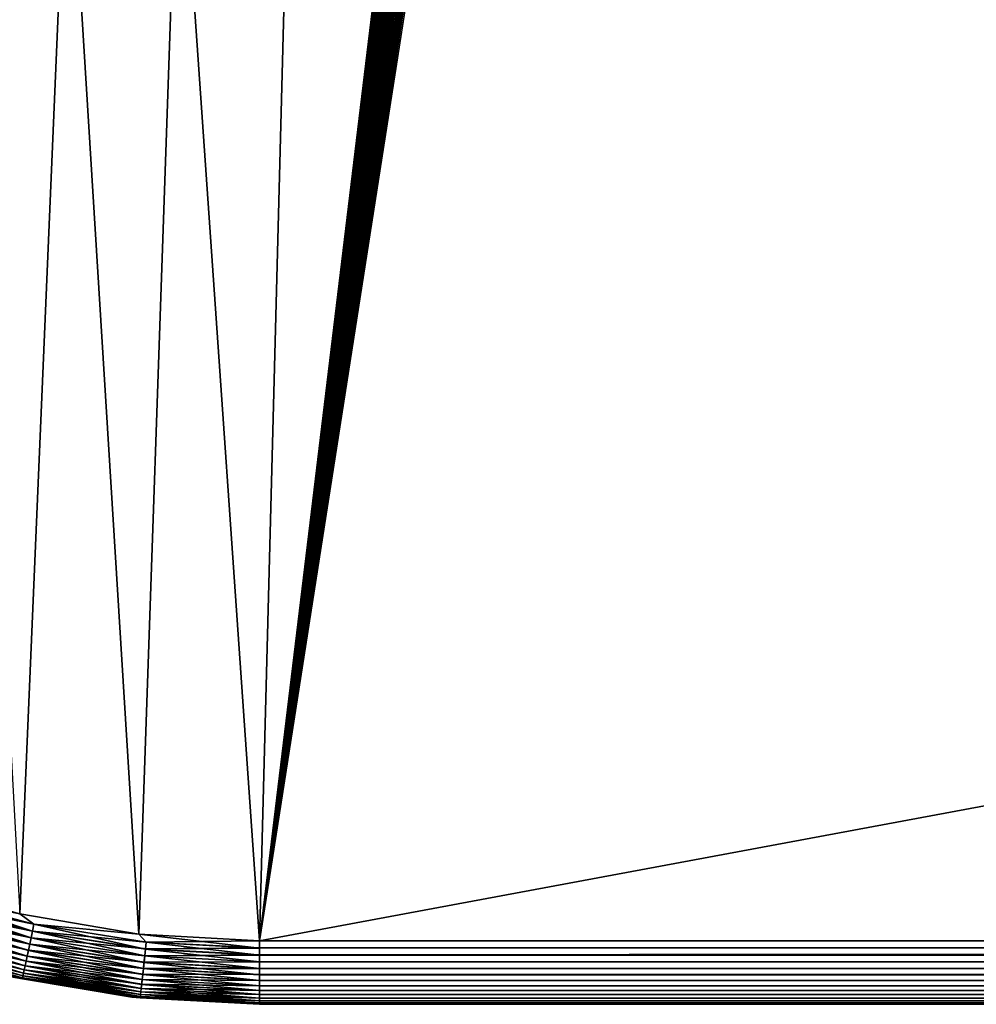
# Model space of a CAD drawing. Extents: x -551 to 551, y -297 to 194.
# Tile 3 of 163: x -523 to -492, y -297 to -266. Entities that reach past the tile are written whole.
import ezdxf

# ---------------------------------------------------------------- set-up
doc = ezdxf.new("R2010")
doc.units = 0
doc.header["$LTSCALE"] = 70.117983
for name, color, linetype in [('108', 7, 'CONTINUOUS'), ('111', 7, 'CONTINUOUS'), ('118', 7, 'CONTINUOUS'), ('120', 7, 'CONTINUOUS'), ('125', 7, 'CONTINUOUS'), ('126', 7, 'CONTINUOUS'), ('133', 7, 'CONTINUOUS'), ('134', 7, 'CONTINUOUS')]:
    doc.layers.add(name, color=color, linetype=linetype)

msp = doc.modelspace()

# ---------------------------------------------------------------- linework, layer by layer
at = {"layer": '108', "color": 7, "linetype": 'CONTINUOUS'}
for points in [[(-518.807, -294.786, 46.5), (-515, -295, 46.5), (-549, 192.5, 46.5), (-518.807, -294.786, 46.5)], [(-549, 192.5, 46.5), (-515, -295, 46.5), (-503, -196, 46.5), (-549, 192.5, 46.5)], [(-522.566, -294.148, 46.5), (-518.807, -294.786, 46.5), (-549, 192.5, 46.5), (-522.566, -294.148, 46.5)], [(-503, -196, 46.5), (-515, -295, 46.5), (-502.995, -196.168, 46.5), (-503, -196, 46.5)], [(-502.995, -196.168, 46.5), (-515, -295, 46.5), (-502.981, -196.336, 46.5), (-502.995, -196.168, 46.5)], [(-502.981, -196.336, 46.5), (-515, -295, 46.5), (-502.958, -196.502, 46.5), (-502.981, -196.336, 46.5)], [(-502.958, -196.502, 46.5), (-515, -295, 46.5), (-502.925, -196.668, 46.5), (-502.958, -196.502, 46.5)], [(-502.925, -196.668, 46.5), (-515, -295, 46.5), (-502.883, -196.83, 46.5), (-502.925, -196.668, 46.5)], [(-502.883, -196.83, 46.5), (-515, -295, 46.5), (-502.832, -196.991, 46.5), (-502.883, -196.83, 46.5)], [(-502.832, -196.991, 46.5), (-515, -295, 46.5), (-502.772, -197.148, 46.5), (-502.832, -196.991, 46.5)], [(-502.772, -197.148, 46.5), (-515, -295, 46.5), (-502.703, -197.302, 46.5), (-502.772, -197.148, 46.5)], [(-502.703, -197.302, 46.5), (-515, -295, 46.5), (-502.626, -197.451, 46.5), (-502.703, -197.302, 46.5)], [(-502.626, -197.451, 46.5), (-515, -295, 46.5), (-502.54, -197.596, 46.5), (-502.626, -197.451, 46.5)], [(-502.54, -197.596, 46.5), (-515, -295, 46.5), (-502.447, -197.736, 46.5), (-502.54, -197.596, 46.5)], [(-502.447, -197.736, 46.5), (-515, -295, 46.5), (-502.345, -197.87, 46.5), (-502.447, -197.736, 46.5)], [(-502.345, -197.87, 46.5), (-515, -295, 46.5), (-502.237, -197.999, 46.5), (-502.345, -197.87, 46.5)], [(-502.237, -197.999, 46.5), (-515, -295, 46.5), (-502.121, -198.121, 46.5), (-502.237, -197.999, 46.5)], [(-502.121, -198.121, 46.5), (-515, -295, 46.5), (-501.999, -198.237, 46.5), (-502.121, -198.121, 46.5)], [(-501.999, -198.237, 46.5), (-515, -295, 46.5), (-501.87, -198.345, 46.5), (-501.999, -198.237, 46.5)], [(-501.87, -198.345, 46.5), (-515, -295, 46.5), (-501.736, -198.447, 46.5), (-501.87, -198.345, 46.5)], [(-501.736, -198.447, 46.5), (-515, -295, 46.5), (-501.596, -198.54, 46.5), (-501.736, -198.447, 46.5)], [(-501.596, -198.54, 46.5), (-515, -295, 46.5), (-501.451, -198.626, 46.5), (-501.596, -198.54, 46.5)], [(-501.451, -198.626, 46.5), (-515, -295, 46.5), (-501.302, -198.703, 46.5), (-501.451, -198.626, 46.5)], [(-501.302, -198.703, 46.5), (-515, -295, 46.5), (-501.148, -198.772, 46.5), (-501.302, -198.703, 46.5)], [(-501.148, -198.772, 46.5), (-515, -295, 46.5), (-500.991, -198.832, 46.5), (-501.148, -198.772, 46.5)], [(-500.991, -198.832, 46.5), (-515, -295, 46.5), (-500.83, -198.883, 46.5), (-500.991, -198.832, 46.5)], [(-500.83, -198.883, 46.5), (-515, -295, 46.5), (-500.668, -198.925, 46.5), (-500.83, -198.883, 46.5)], [(-500.668, -198.925, 46.5), (-515, -295, 46.5), (-500.502, -198.958, 46.5), (-500.668, -198.925, 46.5)], [(-515, -295, 46.5), (0, -295, 46.5), (-500.502, -198.958, 46.5), (-515, -295, 46.5)], [(-500.502, -198.958, 46.5), (0, -295, 46.5), (-500.336, -198.981, 46.5), (-500.502, -198.958, 46.5)], [(-500.336, -198.981, 46.5), (0, -295, 46.5), (-500.168, -198.995, 46.5), (-500.336, -198.981, 46.5)], [(-500.168, -198.995, 46.5), (0, -295, 46.5), (-500, -199, 46.5), (-500.168, -198.995, 46.5)], [(-500, -199, 46.5), (0, -295, 46.5), (0, -199, 46.5), (-500, -199, 46.5)]]:
    msp.add_3dface(points, dxfattribs=at)
at = {"layer": '111', "color": 7, "linetype": 'CONTINUOUS'}
for points in [[(0, -297, 44.5), (-515, -297, 44.5), (0, -297, 28.5), (0, -297, 44.5)], [(0, -297, 28.5), (-515, -297, 44.5), (-515, -297, 28.5), (0, -297, 28.5)]]:
    msp.add_3dface(points, dxfattribs=at)
at = {"layer": '118', "color": 7, "linetype": 'CONTINUOUS'}
for points in [[(-548.786, -264.807, 26.5), (-503, 163.5, 26.5), (-548.148, -268.566, 26.5), (-548.786, -264.807, 26.5)], [(-548.148, -268.566, 26.5), (-503, 163.5, 26.5), (-547.092, -272.229, 26.5), (-548.148, -268.566, 26.5)], [(-547.092, -272.229, 26.5), (-503, 163.5, 26.5), (-545.633, -275.752, 26.5), (-547.092, -272.229, 26.5)], [(-545.633, -275.752, 26.5), (-503, 163.5, 26.5), (-543.789, -279.089, 26.5), (-545.633, -275.752, 26.5)], [(-543.789, -279.089, 26.5), (-503, 163.5, 26.5), (-541.582, -282.199, 26.5), (-543.789, -279.089, 26.5)], [(-541.582, -282.199, 26.5), (-503, 163.5, 26.5), (-539.042, -285.042, 26.5), (-541.582, -282.199, 26.5)], [(-539.042, -285.042, 26.5), (-503, 163.5, 26.5), (-536.199, -287.582, 26.5), (-539.042, -285.042, 26.5)], [(-536.199, -287.582, 26.5), (-503, 163.5, 26.5), (-533.089, -289.789, 26.5), (-536.199, -287.582, 26.5)], [(-533.089, -289.789, 26.5), (-503, 163.5, 26.5), (-529.752, -291.633, 26.5), (-533.089, -289.789, 26.5)], [(-529.752, -291.633, 26.5), (-503, 163.5, 26.5), (-526.229, -293.092, 26.5), (-529.752, -291.633, 26.5)], [(-526.229, -293.092, 26.5), (-503, 163.5, 26.5), (-522.566, -294.148, 26.5), (-526.229, -293.092, 26.5)], [(-522.566, -294.148, 26.5), (-503, 163.5, 26.5), (-518.807, -294.786, 26.5), (-522.566, -294.148, 26.5)], [(-518.807, -294.786, 26.5), (-503, 163.5, 26.5), (-515, -295, 26.5), (-518.807, -294.786, 26.5)], [(-503, 163.5, 26.5), (-503, -196, 26.5), (-515, -295, 26.5), (-503, 163.5, 26.5)], [(-503, -196, 26.5), (-502.995, -196.168, 26.5), (-515, -295, 26.5), (-503, -196, 26.5)], [(-502.995, -196.168, 26.5), (-502.981, -196.336, 26.5), (-515, -295, 26.5), (-502.995, -196.168, 26.5)], [(-502.981, -196.336, 26.5), (-502.958, -196.502, 26.5), (-515, -295, 26.5), (-502.981, -196.336, 26.5)], [(-502.958, -196.502, 26.5), (-502.925, -196.668, 26.5), (-515, -295, 26.5), (-502.958, -196.502, 26.5)], [(-502.925, -196.668, 26.5), (-502.883, -196.83, 26.5), (-515, -295, 26.5), (-502.925, -196.668, 26.5)], [(-502.883, -196.83, 26.5), (-502.832, -196.991, 26.5), (-515, -295, 26.5), (-502.883, -196.83, 26.5)], [(-502.832, -196.991, 26.5), (-502.772, -197.148, 26.5), (-515, -295, 26.5), (-502.832, -196.991, 26.5)], [(-502.772, -197.148, 26.5), (-502.703, -197.302, 26.5), (-515, -295, 26.5), (-502.772, -197.148, 26.5)], [(-502.703, -197.302, 26.5), (-502.626, -197.451, 26.5), (-515, -295, 26.5), (-502.703, -197.302, 26.5)], [(-502.626, -197.451, 26.5), (-502.54, -197.596, 26.5), (-515, -295, 26.5), (-502.626, -197.451, 26.5)], [(-502.54, -197.596, 26.5), (-502.447, -197.736, 26.5), (-515, -295, 26.5), (-502.54, -197.596, 26.5)], [(-502.447, -197.736, 26.5), (-502.345, -197.87, 26.5), (-515, -295, 26.5), (-502.447, -197.736, 26.5)], [(-502.345, -197.87, 26.5), (-502.237, -197.999, 26.5), (-515, -295, 26.5), (-502.345, -197.87, 26.5)], [(-502.237, -197.999, 26.5), (-502.121, -198.121, 26.5), (-515, -295, 26.5), (-502.237, -197.999, 26.5)], [(-502.121, -198.121, 26.5), (-501.999, -198.237, 26.5), (-515, -295, 26.5), (-502.121, -198.121, 26.5)], [(-501.999, -198.237, 26.5), (-501.87, -198.345, 26.5), (-515, -295, 26.5), (-501.999, -198.237, 26.5)], [(-501.87, -198.345, 26.5), (-501.736, -198.447, 26.5), (-515, -295, 26.5), (-501.87, -198.345, 26.5)], [(-501.736, -198.447, 26.5), (-501.596, -198.54, 26.5), (-515, -295, 26.5), (-501.736, -198.447, 26.5)], [(-501.596, -198.54, 26.5), (-501.451, -198.626, 26.5), (-515, -295, 26.5), (-501.596, -198.54, 26.5)], [(-501.451, -198.626, 26.5), (-501.302, -198.703, 26.5), (-515, -295, 26.5), (-501.451, -198.626, 26.5)], [(-501.302, -198.703, 26.5), (-501.148, -198.772, 26.5), (-515, -295, 26.5), (-501.302, -198.703, 26.5)], [(-501.148, -198.772, 26.5), (-500.991, -198.832, 26.5), (-515, -295, 26.5), (-501.148, -198.772, 26.5)], [(-500.991, -198.832, 26.5), (-500.83, -198.883, 26.5), (-515, -295, 26.5), (-500.991, -198.832, 26.5)], [(-500.83, -198.883, 26.5), (-500.668, -198.925, 26.5), (-515, -295, 26.5), (-500.83, -198.883, 26.5)], [(-500.668, -198.925, 26.5), (-500.502, -198.958, 26.5), (-515, -295, 26.5), (-500.668, -198.925, 26.5)], [(-500.502, -198.958, 26.5), (-500.336, -198.981, 26.5), (-515, -295, 26.5), (-500.502, -198.958, 26.5)], [(-500.336, -198.981, 26.5), (-500.168, -198.995, 26.5), (-515, -295, 26.5), (-500.336, -198.981, 26.5)], [(-500.168, -198.995, 26.5), (-500, -199, 26.5), (-515, -295, 26.5), (-500.168, -198.995, 26.5)], [(-500, -199, 26.5), (0, -199, 26.5), (-515, -295, 26.5), (-500, -199, 26.5)], [(-515, -295, 26.5), (0, -199, 26.5), (0, -295, 26.5), (-515, -295, 26.5)]]:
    msp.add_3dface(points, dxfattribs=at)
at = {"layer": '120', "color": 7, "linetype": 'CONTINUOUS'}
for points in [[(-519.031, -296.774, 44.5), (-523.011, -296.097, 44.5), (-519.031, -296.774, 28.5), (-519.031, -296.774, 44.5)], [(-519.031, -296.774, 28.5), (-523.011, -296.097, 44.5), (-523.011, -296.097, 28.5), (-519.031, -296.774, 28.5)], [(-515, -297, 28.5), (-515, -297, 44.5), (-519.031, -296.774, 44.5), (-515, -297, 28.5)], [(-515, -297, 28.5), (-519.031, -296.774, 44.5), (-519.031, -296.774, 28.5), (-515, -297, 28.5)]]:
    msp.add_3dface(points, dxfattribs=at)
at = {"layer": '125', "color": 7, "linetype": 'CONTINUOUS'}
for points in [[(-515, -295, 26.5), (0, -295, 26.5), (-515, -295.221, 26.512), (-515, -295, 26.5)], [(515, -295.443, 26.55), (-515, -295.443, 26.55), (0, -295, 26.5), (515, -295.443, 26.55)], [(-515, -295.224, 26.513), (0, -295, 26.5), (-515, -295.443, 26.55), (-515, -295.224, 26.513)], [(-515, -295.221, 26.512), (0, -295, 26.5), (-515, -295.224, 26.513), (-515, -295.221, 26.512)], [(515, -295.443, 26.55), (515, -295.445, 26.55), (-515, -295.443, 26.55), (515, -295.443, 26.55)], [(-515, -295.443, 26.55), (515, -295.445, 26.55), (-515, -295.445, 26.55), (-515, -295.443, 26.55)], [(515, -295.445, 26.55), (515, -295.658, 26.611), (-515, -295.445, 26.55), (515, -295.445, 26.55)], [(-515, -295.445, 26.55), (515, -295.658, 26.611), (-515, -295.658, 26.611), (-515, -295.445, 26.55)], [(515, -295.658, 26.611), (515, -295.661, 26.612), (-515, -295.658, 26.611), (515, -295.658, 26.611)], [(-515, -295.658, 26.611), (515, -295.661, 26.612), (-515, -295.661, 26.612), (-515, -295.658, 26.611)], [(515, -295.661, 26.612), (515, -295.866, 26.697), (-515, -295.661, 26.612), (515, -295.661, 26.612)], [(-515, -295.661, 26.612), (515, -295.866, 26.697), (-515, -295.866, 26.697), (-515, -295.661, 26.612)], [(515, -295.866, 26.697), (515, -296.063, 26.806), (-515, -295.866, 26.697), (515, -295.866, 26.697)], [(-515, -295.866, 26.697), (515, -296.063, 26.806), (-515, -296.063, 26.806), (-515, -295.866, 26.697)], [(515, -296.063, 26.806), (515, -296.246, 26.935), (-515, -296.063, 26.806), (515, -296.063, 26.806)], [(-515, -296.063, 26.806), (515, -296.246, 26.935), (-515, -296.246, 26.935), (-515, -296.063, 26.806)], [(515, -296.246, 26.935), (515, -296.413, 27.085), (-515, -296.246, 26.935), (515, -296.246, 26.935)], [(-515, -296.246, 26.935), (515, -296.413, 27.085), (-515, -296.413, 27.085), (-515, -296.246, 26.935)], [(515, -296.413, 27.085), (515, -296.563, 27.252), (-515, -296.413, 27.085), (515, -296.413, 27.085)], [(-515, -296.413, 27.085), (515, -296.563, 27.252), (-515, -296.563, 27.252), (-515, -296.413, 27.085)], [(515, -296.563, 27.252), (515, -296.693, 27.435), (-515, -296.563, 27.252), (515, -296.563, 27.252)], [(-515, -296.563, 27.252), (515, -296.693, 27.435), (-515, -296.693, 27.435), (-515, -296.563, 27.252)], [(515, -296.693, 27.435), (515, -296.802, 27.632), (-515, -296.693, 27.435), (515, -296.693, 27.435)], [(-515, -296.693, 27.435), (515, -296.802, 27.632), (-515, -296.802, 27.632), (-515, -296.693, 27.435)], [(515, -296.802, 27.632), (515, -296.888, 27.839), (-515, -296.802, 27.632), (515, -296.802, 27.632)], [(-515, -296.802, 27.632), (515, -296.888, 27.839), (-515, -296.888, 27.839), (-515, -296.802, 27.632)], [(515, -296.888, 27.839), (515, -296.95, 28.055), (-515, -296.888, 27.839), (515, -296.888, 27.839)], [(-515, -296.888, 27.839), (515, -296.95, 28.055), (-515, -296.95, 28.055), (-515, -296.888, 27.839)], [(-515, -296.987, 28.276), (-515, -296.95, 28.055), (0, -297, 28.5), (-515, -296.987, 28.276)], [(-515, -296.95, 28.055), (515, -296.95, 28.055), (0, -297, 28.5), (-515, -296.95, 28.055)], [(0, -297, 28.5), (-515, -297, 28.5), (-515, -296.987, 28.276), (0, -297, 28.5)]]:
    msp.add_3dface(points, dxfattribs=at)
at = {"layer": '126', "color": 7, "linetype": 'CONTINUOUS'}
for points in [[(-526.229, -293.092, 26.5), (-522.566, -294.148, 26.5), (-525.575, -293.546, 26.512), (-526.229, -293.092, 26.5)], [(-522.115, -294.473, 26.512), (-525.643, -293.757, 26.55), (-525.575, -293.546, 26.512), (-522.115, -294.473, 26.512)], [(-522.566, -294.148, 26.5), (-522.115, -294.473, 26.512), (-525.575, -293.546, 26.512), (-522.566, -294.148, 26.5)], [(-522.161, -294.69, 26.55), (-525.71, -293.962, 26.611), (-525.643, -293.757, 26.55), (-522.161, -294.69, 26.55)], [(-522.161, -294.69, 26.55), (-525.643, -293.757, 26.55), (-522.115, -294.473, 26.512), (-522.161, -294.69, 26.55)], [(-522.249, -295.104, 26.697), (-525.835, -294.346, 26.806), (-525.774, -294.159, 26.697), (-522.249, -295.104, 26.697)], [(-522.206, -294.901, 26.611), (-525.774, -294.159, 26.697), (-525.71, -293.962, 26.611), (-522.206, -294.901, 26.611)], [(-522.249, -295.104, 26.697), (-525.774, -294.159, 26.697), (-522.206, -294.901, 26.611), (-522.249, -295.104, 26.697)], [(-522.206, -294.901, 26.611), (-525.71, -293.962, 26.611), (-522.161, -294.69, 26.55), (-522.206, -294.901, 26.611)], [(-522.566, -294.148, 26.5), (-518.807, -294.786, 26.5), (-522.115, -294.473, 26.512), (-522.566, -294.148, 26.5)], [(-522.328, -295.476, 26.935), (-525.943, -294.68, 27.085), (-525.892, -294.521, 26.935), (-522.328, -295.476, 26.935)], [(-522.29, -295.296, 26.806), (-525.892, -294.521, 26.935), (-525.835, -294.346, 26.806), (-522.29, -295.296, 26.806)], [(-522.328, -295.476, 26.935), (-525.892, -294.521, 26.935), (-522.29, -295.296, 26.806), (-522.328, -295.476, 26.935)], [(-522.29, -295.296, 26.806), (-525.835, -294.346, 26.806), (-522.249, -295.104, 26.697), (-522.29, -295.296, 26.806)], [(-518.577, -295.034, 26.512), (-522.161, -294.69, 26.55), (-522.115, -294.473, 26.512), (-518.577, -295.034, 26.512)], [(-518.807, -294.786, 26.5), (-518.577, -295.034, 26.512), (-522.115, -294.473, 26.512), (-518.807, -294.786, 26.5)], [(-522.394, -295.786, 27.252), (-526.03, -294.946, 27.435), (-525.99, -294.822, 27.252), (-522.394, -295.786, 27.252)], [(-522.363, -295.639, 27.085), (-525.99, -294.822, 27.252), (-525.943, -294.68, 27.085), (-522.363, -295.639, 27.085)], [(-522.394, -295.786, 27.252), (-525.99, -294.822, 27.252), (-522.363, -295.639, 27.085), (-522.394, -295.786, 27.252)], [(-522.363, -295.639, 27.085), (-525.943, -294.68, 27.085), (-522.328, -295.476, 26.935), (-522.363, -295.639, 27.085)], [(-518.6, -295.254, 26.55), (-522.206, -294.901, 26.611), (-522.161, -294.69, 26.55), (-518.6, -295.254, 26.55)], [(-518.6, -295.254, 26.55), (-522.161, -294.69, 26.55), (-518.577, -295.034, 26.512), (-518.6, -295.254, 26.55)], [(-518.807, -294.786, 26.5), (-515, -295, 26.5), (-518.577, -295.034, 26.512), (-518.807, -294.786, 26.5)], [(-522.461, -296.103, 27.839), (-526.109, -295.19, 28.055), (-526.09, -295.131, 27.839), (-522.461, -296.103, 27.839)], [(-522.444, -296.019, 27.632), (-526.09, -295.131, 27.839), (-526.063, -295.049, 27.632), (-522.444, -296.019, 27.632)], [(-522.461, -296.103, 27.839), (-526.09, -295.131, 27.839), (-522.444, -296.019, 27.632), (-522.461, -296.103, 27.839)], [(-522.421, -295.913, 27.435), (-526.063, -295.049, 27.632), (-526.03, -294.946, 27.435), (-522.421, -295.913, 27.435)], [(-522.444, -296.019, 27.632), (-526.063, -295.049, 27.632), (-522.421, -295.913, 27.435), (-522.444, -296.019, 27.632)], [(-522.421, -295.913, 27.435), (-526.03, -294.946, 27.435), (-522.394, -295.786, 27.252), (-522.421, -295.913, 27.435)], [(-518.644, -295.675, 26.697), (-522.29, -295.296, 26.806), (-522.249, -295.104, 26.697), (-518.644, -295.675, 26.697)], [(-518.623, -295.469, 26.611), (-522.249, -295.104, 26.697), (-522.206, -294.901, 26.611), (-518.623, -295.469, 26.611)], [(-518.644, -295.675, 26.697), (-522.249, -295.104, 26.697), (-518.623, -295.469, 26.611), (-518.644, -295.675, 26.697)], [(-518.623, -295.469, 26.611), (-522.206, -294.901, 26.611), (-518.6, -295.254, 26.55), (-518.623, -295.469, 26.611)], [(-515, -295.221, 26.512), (-518.6, -295.254, 26.55), (-518.577, -295.034, 26.512), (-515, -295.221, 26.512)], [(-515, -295, 26.5), (-515, -295.221, 26.512), (-518.577, -295.034, 26.512), (-515, -295, 26.5)], [(-522.474, -296.164, 28.055), (-526.121, -295.226, 28.276), (-526.109, -295.19, 28.055), (-522.474, -296.164, 28.055)], [(-522.482, -296.201, 28.276), (-523.011, -296.097, 28.5), (-526.121, -295.226, 28.276), (-522.482, -296.201, 28.276)], [(-522.482, -296.201, 28.276), (-526.121, -295.226, 28.276), (-522.474, -296.164, 28.055), (-522.482, -296.201, 28.276)], [(-522.474, -296.164, 28.055), (-526.109, -295.19, 28.055), (-522.461, -296.103, 27.839), (-522.474, -296.164, 28.055)], [(-518.684, -296.053, 26.935), (-522.363, -295.639, 27.085), (-522.328, -295.476, 26.935), (-518.684, -296.053, 26.935)], [(-518.665, -295.87, 26.806), (-522.328, -295.476, 26.935), (-522.29, -295.296, 26.806), (-518.665, -295.87, 26.806)], [(-518.684, -296.053, 26.935), (-522.328, -295.476, 26.935), (-518.665, -295.87, 26.806), (-518.684, -296.053, 26.935)], [(-518.665, -295.87, 26.806), (-522.29, -295.296, 26.806), (-518.644, -295.675, 26.697), (-518.665, -295.87, 26.806)], [(-515, -295.658, 26.611), (-518.644, -295.675, 26.697), (-518.623, -295.469, 26.611), (-515, -295.658, 26.611)], [(-515, -295.443, 26.55), (-518.623, -295.469, 26.611), (-518.6, -295.254, 26.55), (-515, -295.443, 26.55)], [(-515, -295.443, 26.55), (-515, -295.445, 26.55), (-518.623, -295.469, 26.611), (-515, -295.443, 26.55)], [(-515, -295.445, 26.55), (-515, -295.658, 26.611), (-518.623, -295.469, 26.611), (-515, -295.445, 26.55)], [(-515, -295.221, 26.512), (-515, -295.224, 26.513), (-518.6, -295.254, 26.55), (-515, -295.221, 26.512)], [(-515, -295.224, 26.513), (-515, -295.443, 26.55), (-518.6, -295.254, 26.55), (-515, -295.224, 26.513)], [(-518.717, -296.368, 27.252), (-522.421, -295.913, 27.435), (-522.394, -295.786, 27.252), (-518.717, -296.368, 27.252)], [(-518.702, -296.219, 27.085), (-522.394, -295.786, 27.252), (-522.363, -295.639, 27.085), (-518.702, -296.219, 27.085)], [(-518.717, -296.368, 27.252), (-522.394, -295.786, 27.252), (-518.702, -296.219, 27.085), (-518.717, -296.368, 27.252)], [(-518.702, -296.219, 27.085), (-522.363, -295.639, 27.085), (-518.684, -296.053, 26.935), (-518.702, -296.219, 27.085)], [(-515, -295.866, 26.697), (-518.665, -295.87, 26.806), (-518.644, -295.675, 26.697), (-515, -295.866, 26.697)], [(-515, -295.658, 26.611), (-515, -295.661, 26.612), (-518.644, -295.675, 26.697), (-515, -295.658, 26.611)], [(-515, -295.661, 26.612), (-515, -295.866, 26.697), (-518.644, -295.675, 26.697), (-515, -295.661, 26.612)], [(-519.031, -296.774, 28.5), (-523.011, -296.097, 28.5), (-522.482, -296.201, 28.276), (-519.031, -296.774, 28.5)], [(-518.751, -296.691, 27.839), (-522.474, -296.164, 28.055), (-522.461, -296.103, 27.839), (-518.751, -296.691, 27.839)], [(-518.742, -296.606, 27.632), (-522.461, -296.103, 27.839), (-522.444, -296.019, 27.632), (-518.742, -296.606, 27.632)], [(-518.751, -296.691, 27.839), (-522.461, -296.103, 27.839), (-518.742, -296.606, 27.632), (-518.751, -296.691, 27.839)], [(-518.731, -296.497, 27.435), (-522.444, -296.019, 27.632), (-522.421, -295.913, 27.435), (-518.731, -296.497, 27.435)], [(-518.742, -296.606, 27.632), (-522.444, -296.019, 27.632), (-518.731, -296.497, 27.435), (-518.742, -296.606, 27.632)], [(-518.731, -296.497, 27.435), (-522.421, -295.913, 27.435), (-518.717, -296.368, 27.252), (-518.731, -296.497, 27.435)], [(-515, -296.246, 26.935), (-518.702, -296.219, 27.085), (-518.684, -296.053, 26.935), (-515, -296.246, 26.935)], [(-515, -296.063, 26.806), (-518.684, -296.053, 26.935), (-518.665, -295.87, 26.806), (-515, -296.063, 26.806)], [(-515, -296.063, 26.806), (-515, -296.246, 26.935), (-518.684, -296.053, 26.935), (-515, -296.063, 26.806)], [(-515, -295.866, 26.697), (-515, -296.063, 26.806), (-518.665, -295.87, 26.806), (-515, -295.866, 26.697)], [(-518.758, -296.753, 28.055), (-522.482, -296.201, 28.276), (-522.474, -296.164, 28.055), (-518.758, -296.753, 28.055)], [(-518.762, -296.79, 28.276), (-519.031, -296.774, 28.5), (-522.482, -296.201, 28.276), (-518.762, -296.79, 28.276)], [(-518.762, -296.79, 28.276), (-522.482, -296.201, 28.276), (-518.758, -296.753, 28.055), (-518.762, -296.79, 28.276)], [(-518.758, -296.753, 28.055), (-522.474, -296.164, 28.055), (-518.751, -296.691, 27.839), (-518.758, -296.753, 28.055)], [(-515, -296.563, 27.252), (-518.731, -296.497, 27.435), (-518.717, -296.368, 27.252), (-515, -296.563, 27.252)], [(-515, -296.413, 27.085), (-518.717, -296.368, 27.252), (-518.702, -296.219, 27.085), (-515, -296.413, 27.085)], [(-515, -296.413, 27.085), (-515, -296.563, 27.252), (-518.717, -296.368, 27.252), (-515, -296.413, 27.085)], [(-515, -296.246, 26.935), (-515, -296.413, 27.085), (-518.702, -296.219, 27.085), (-515, -296.246, 26.935)], [(-515, -296.888, 27.839), (-518.758, -296.753, 28.055), (-518.751, -296.691, 27.839), (-515, -296.888, 27.839)], [(-515, -296.802, 27.632), (-518.751, -296.691, 27.839), (-518.742, -296.606, 27.632), (-515, -296.802, 27.632)], [(-515, -296.802, 27.632), (-515, -296.888, 27.839), (-518.751, -296.691, 27.839), (-515, -296.802, 27.632)], [(-515, -296.693, 27.435), (-518.742, -296.606, 27.632), (-518.731, -296.497, 27.435), (-515, -296.693, 27.435)], [(-515, -296.693, 27.435), (-515, -296.802, 27.632), (-518.742, -296.606, 27.632), (-515, -296.693, 27.435)], [(-515, -296.563, 27.252), (-515, -296.693, 27.435), (-518.731, -296.497, 27.435), (-515, -296.563, 27.252)], [(-515, -297, 28.5), (-519.031, -296.774, 28.5), (-515, -296.987, 28.276), (-515, -297, 28.5)], [(-515, -296.987, 28.276), (-519.031, -296.774, 28.5), (-518.762, -296.79, 28.276), (-515, -296.987, 28.276)], [(-515, -296.95, 28.055), (-518.762, -296.79, 28.276), (-518.758, -296.753, 28.055), (-515, -296.95, 28.055)], [(-515, -296.95, 28.055), (-515, -296.987, 28.276), (-518.762, -296.79, 28.276), (-515, -296.95, 28.055)], [(-515, -296.888, 27.839), (-515, -296.95, 28.055), (-518.758, -296.753, 28.055), (-515, -296.888, 27.839)]]:
    msp.add_3dface(points, dxfattribs=at)
at = {"layer": '133', "color": 7, "linetype": 'CONTINUOUS'}
for points in [[(-522.162, -294.693, 46.45), (-525.576, -293.549, 46.487), (-525.644, -293.759, 46.45), (-522.162, -294.693, 46.45)], [(-522.116, -294.476, 46.487), (-522.566, -294.148, 46.5), (-525.576, -293.549, 46.487), (-522.116, -294.476, 46.487)], [(-522.116, -294.476, 46.487), (-525.576, -293.549, 46.487), (-522.162, -294.693, 46.45), (-522.116, -294.476, 46.487)], [(-522.206, -294.904, 46.388), (-525.644, -293.759, 46.45), (-525.711, -293.965, 46.388), (-522.206, -294.904, 46.388)], [(-522.162, -294.693, 46.45), (-525.644, -293.759, 46.45), (-522.206, -294.904, 46.388), (-522.162, -294.693, 46.45)], [(-522.29, -295.299, 46.193), (-525.775, -294.162, 46.302), (-525.836, -294.349, 46.193), (-522.29, -295.299, 46.193)], [(-522.25, -295.106, 46.302), (-525.711, -293.965, 46.388), (-525.775, -294.162, 46.302), (-522.25, -295.106, 46.302)], [(-522.25, -295.106, 46.302), (-525.775, -294.162, 46.302), (-522.29, -295.299, 46.193), (-522.25, -295.106, 46.302)], [(-522.206, -294.904, 46.388), (-525.711, -293.965, 46.388), (-522.25, -295.106, 46.302), (-522.206, -294.904, 46.388)], [(-518.807, -294.786, 46.5), (-522.566, -294.148, 46.5), (-522.116, -294.476, 46.487), (-518.807, -294.786, 46.5)], [(-522.363, -295.641, 45.913), (-525.892, -294.523, 46.063), (-525.944, -294.682, 45.913), (-522.363, -295.641, 45.913)], [(-522.328, -295.478, 46.063), (-525.836, -294.349, 46.193), (-525.892, -294.523, 46.063), (-522.328, -295.478, 46.063)], [(-522.328, -295.478, 46.063), (-525.892, -294.523, 46.063), (-522.363, -295.641, 45.913), (-522.328, -295.478, 46.063)], [(-522.29, -295.299, 46.193), (-525.836, -294.349, 46.193), (-522.328, -295.478, 46.063), (-522.29, -295.299, 46.193)], [(-518.601, -295.257, 46.45), (-522.116, -294.476, 46.487), (-522.162, -294.693, 46.45), (-518.601, -295.257, 46.45)], [(-518.577, -295.036, 46.487), (-518.807, -294.786, 46.5), (-522.116, -294.476, 46.487), (-518.577, -295.036, 46.487)], [(-518.577, -295.036, 46.487), (-522.116, -294.476, 46.487), (-518.601, -295.257, 46.45), (-518.577, -295.036, 46.487)], [(-522.421, -295.914, 45.563), (-525.99, -294.824, 45.746), (-526.03, -294.947, 45.563), (-522.421, -295.914, 45.563)], [(-522.394, -295.787, 45.746), (-525.944, -294.682, 45.913), (-525.99, -294.824, 45.746), (-522.394, -295.787, 45.746)], [(-522.394, -295.787, 45.746), (-525.99, -294.824, 45.746), (-522.421, -295.914, 45.563), (-522.394, -295.787, 45.746)], [(-522.363, -295.641, 45.913), (-525.944, -294.682, 45.913), (-522.394, -295.787, 45.746), (-522.363, -295.641, 45.913)], [(-518.623, -295.471, 46.388), (-522.162, -294.693, 46.45), (-522.206, -294.904, 46.388), (-518.623, -295.471, 46.388)], [(-518.601, -295.257, 46.45), (-522.162, -294.693, 46.45), (-518.623, -295.471, 46.388), (-518.601, -295.257, 46.45)], [(-515, -295, 46.5), (-518.807, -294.786, 46.5), (-515, -295.224, 46.487), (-515, -295, 46.5)], [(-515, -295.224, 46.487), (-518.807, -294.786, 46.5), (-518.577, -295.036, 46.487), (-515, -295.224, 46.487)], [(-522.475, -296.165, 44.943), (-526.09, -295.132, 45.158), (-526.109, -295.191, 44.943), (-522.475, -296.165, 44.943)], [(-522.462, -296.104, 45.158), (-526.064, -295.05, 45.366), (-526.09, -295.132, 45.158), (-522.462, -296.104, 45.158)], [(-522.462, -296.104, 45.158), (-526.09, -295.132, 45.158), (-522.475, -296.165, 44.943), (-522.462, -296.104, 45.158)], [(-522.444, -296.02, 45.366), (-526.03, -294.947, 45.563), (-526.064, -295.05, 45.366), (-522.444, -296.02, 45.366)], [(-522.444, -296.02, 45.366), (-526.064, -295.05, 45.366), (-522.462, -296.104, 45.158), (-522.444, -296.02, 45.366)], [(-522.421, -295.914, 45.563), (-526.03, -294.947, 45.563), (-522.444, -296.02, 45.366), (-522.421, -295.914, 45.563)], [(-518.665, -295.873, 46.193), (-522.25, -295.106, 46.302), (-522.29, -295.299, 46.193), (-518.665, -295.873, 46.193)], [(-518.645, -295.677, 46.302), (-522.206, -294.904, 46.388), (-522.25, -295.106, 46.302), (-518.645, -295.677, 46.302)], [(-518.645, -295.677, 46.302), (-522.25, -295.106, 46.302), (-518.665, -295.873, 46.193), (-518.645, -295.677, 46.302)], [(-518.623, -295.471, 46.388), (-522.206, -294.904, 46.388), (-518.645, -295.677, 46.302), (-518.623, -295.471, 46.388)], [(-515, -295.445, 46.45), (-518.577, -295.036, 46.487), (-518.601, -295.257, 46.45), (-515, -295.445, 46.45)], [(-515, -295.224, 46.487), (-518.577, -295.036, 46.487), (-515, -295.445, 46.45), (-515, -295.224, 46.487)], [(-522.482, -296.201, 44.721), (-526.109, -295.191, 44.943), (-526.121, -295.226, 44.721), (-522.482, -296.201, 44.721)], [(-523.011, -296.097, 44.5), (-522.482, -296.201, 44.721), (-526.121, -295.226, 44.721), (-523.011, -296.097, 44.5)], [(-522.475, -296.165, 44.943), (-526.109, -295.191, 44.943), (-522.482, -296.201, 44.721), (-522.475, -296.165, 44.943)], [(-518.702, -296.221, 45.913), (-522.328, -295.478, 46.063), (-522.363, -295.641, 45.913), (-518.702, -296.221, 45.913)], [(-518.684, -296.055, 46.063), (-522.29, -295.299, 46.193), (-522.328, -295.478, 46.063), (-518.684, -296.055, 46.063)], [(-518.684, -296.055, 46.063), (-522.328, -295.478, 46.063), (-518.702, -296.221, 45.913), (-518.684, -296.055, 46.063)], [(-518.665, -295.873, 46.193), (-522.29, -295.299, 46.193), (-518.684, -296.055, 46.063), (-518.665, -295.873, 46.193)], [(-515, -295.868, 46.302), (-518.623, -295.471, 46.388), (-518.645, -295.677, 46.302), (-515, -295.868, 46.302)], [(-515, -295.661, 46.388), (-518.601, -295.257, 46.45), (-518.623, -295.471, 46.388), (-515, -295.661, 46.388)], [(-515, -295.661, 46.388), (-518.623, -295.471, 46.388), (-515, -295.868, 46.302), (-515, -295.661, 46.388)], [(-515, -295.445, 46.45), (-518.601, -295.257, 46.45), (-515, -295.661, 46.388), (-515, -295.445, 46.45)], [(-518.731, -296.499, 45.563), (-522.394, -295.787, 45.746), (-522.421, -295.914, 45.563), (-518.731, -296.499, 45.563)], [(-518.718, -296.37, 45.746), (-522.363, -295.641, 45.913), (-522.394, -295.787, 45.746), (-518.718, -296.37, 45.746)], [(-518.718, -296.37, 45.746), (-522.394, -295.787, 45.746), (-518.731, -296.499, 45.563), (-518.718, -296.37, 45.746)], [(-518.702, -296.221, 45.913), (-522.363, -295.641, 45.913), (-518.718, -296.37, 45.746), (-518.702, -296.221, 45.913)], [(-515, -296.065, 46.193), (-518.645, -295.677, 46.302), (-518.665, -295.873, 46.193), (-515, -296.065, 46.193)], [(-515, -295.868, 46.302), (-518.645, -295.677, 46.302), (-515, -296.065, 46.193), (-515, -295.868, 46.302)], [(-523.011, -296.097, 44.5), (-519.031, -296.774, 44.5), (-522.482, -296.201, 44.721), (-523.011, -296.097, 44.5)], [(-518.758, -296.753, 44.943), (-522.462, -296.104, 45.158), (-522.475, -296.165, 44.943), (-518.758, -296.753, 44.943)], [(-518.751, -296.692, 45.158), (-522.444, -296.02, 45.366), (-522.462, -296.104, 45.158), (-518.751, -296.692, 45.158)], [(-518.751, -296.692, 45.158), (-522.462, -296.104, 45.158), (-518.758, -296.753, 44.943), (-518.751, -296.692, 45.158)], [(-518.742, -296.607, 45.366), (-522.421, -295.914, 45.563), (-522.444, -296.02, 45.366), (-518.742, -296.607, 45.366)], [(-518.742, -296.607, 45.366), (-522.444, -296.02, 45.366), (-518.751, -296.692, 45.158), (-518.742, -296.607, 45.366)], [(-518.731, -296.499, 45.563), (-522.421, -295.914, 45.563), (-518.742, -296.607, 45.366), (-518.731, -296.499, 45.563)], [(-515, -296.415, 45.913), (-518.684, -296.055, 46.063), (-518.702, -296.221, 45.913), (-515, -296.415, 45.913)], [(-515, -296.248, 46.063), (-518.665, -295.873, 46.193), (-518.684, -296.055, 46.063), (-515, -296.248, 46.063)], [(-515, -296.248, 46.063), (-518.684, -296.055, 46.063), (-515, -296.415, 45.913), (-515, -296.248, 46.063)], [(-515, -296.065, 46.193), (-518.665, -295.873, 46.193), (-515, -296.248, 46.063), (-515, -296.065, 46.193)], [(-518.762, -296.791, 44.721), (-522.475, -296.165, 44.943), (-522.482, -296.201, 44.721), (-518.762, -296.791, 44.721)], [(-519.031, -296.774, 44.5), (-518.762, -296.791, 44.721), (-522.482, -296.201, 44.721), (-519.031, -296.774, 44.5)], [(-518.758, -296.753, 44.943), (-522.475, -296.165, 44.943), (-518.762, -296.791, 44.721), (-518.758, -296.753, 44.943)], [(-515, -296.694, 45.563), (-518.718, -296.37, 45.746), (-518.731, -296.499, 45.563), (-515, -296.694, 45.563)], [(-515, -296.565, 45.746), (-518.702, -296.221, 45.913), (-518.718, -296.37, 45.746), (-515, -296.565, 45.746)], [(-515, -296.565, 45.746), (-518.718, -296.37, 45.746), (-515, -296.694, 45.563), (-515, -296.565, 45.746)], [(-515, -296.415, 45.913), (-518.702, -296.221, 45.913), (-515, -296.565, 45.746), (-515, -296.415, 45.913)], [(-515, -296.95, 44.943), (-518.751, -296.692, 45.158), (-518.758, -296.753, 44.943), (-515, -296.95, 44.943)], [(-515, -296.889, 45.158), (-518.742, -296.607, 45.366), (-518.751, -296.692, 45.158), (-515, -296.889, 45.158)], [(-515, -296.889, 45.158), (-518.751, -296.692, 45.158), (-515, -296.95, 44.945), (-515, -296.889, 45.158)], [(-515, -296.95, 44.945), (-518.751, -296.692, 45.158), (-515, -296.95, 44.943), (-515, -296.95, 44.945)], [(-515, -296.803, 45.366), (-518.731, -296.499, 45.563), (-518.742, -296.607, 45.366), (-515, -296.803, 45.366)], [(-515, -296.803, 45.366), (-518.742, -296.607, 45.366), (-515, -296.888, 45.161), (-515, -296.803, 45.366)], [(-515, -296.888, 45.161), (-518.742, -296.607, 45.366), (-515, -296.889, 45.158), (-515, -296.888, 45.161)], [(-515, -296.694, 45.563), (-518.731, -296.499, 45.563), (-515, -296.803, 45.366), (-515, -296.694, 45.563)], [(-519.031, -296.774, 44.5), (-515, -297, 44.5), (-518.762, -296.791, 44.721), (-519.031, -296.774, 44.5)], [(-515, -296.988, 44.721), (-518.758, -296.753, 44.943), (-518.762, -296.791, 44.721), (-515, -296.988, 44.721)], [(-515, -297, 44.5), (-515, -296.988, 44.721), (-518.762, -296.791, 44.721), (-515, -297, 44.5)], [(-515, -296.95, 44.943), (-518.758, -296.753, 44.943), (-515, -296.987, 44.724), (-515, -296.95, 44.943)], [(-515, -296.987, 44.724), (-518.758, -296.753, 44.943), (-515, -296.988, 44.721), (-515, -296.987, 44.724)]]:
    msp.add_3dface(points, dxfattribs=at)
at = {"layer": '134', "color": 7, "linetype": 'CONTINUOUS'}
for points in [[(-515, -295.224, 46.487), (-515, -295.445, 46.45), (0, -295, 46.5), (-515, -295.224, 46.487)], [(0, -295, 46.5), (-515, -295, 46.5), (-515, -295.224, 46.487), (0, -295, 46.5)], [(-515, -295.445, 46.45), (515, -295.445, 46.45), (0, -295, 46.5), (-515, -295.445, 46.45)], [(-515, -295.445, 46.45), (-515, -295.661, 46.388), (515, -295.445, 46.45), (-515, -295.445, 46.45)], [(515, -295.445, 46.45), (-515, -295.661, 46.388), (515, -295.661, 46.388), (515, -295.445, 46.45)], [(-515, -295.661, 46.388), (-515, -295.868, 46.302), (515, -295.661, 46.388), (-515, -295.661, 46.388)], [(515, -295.661, 46.388), (-515, -295.868, 46.302), (515, -295.868, 46.302), (515, -295.661, 46.388)], [(-515, -295.868, 46.302), (-515, -296.065, 46.193), (515, -295.868, 46.302), (-515, -295.868, 46.302)], [(515, -295.868, 46.302), (-515, -296.065, 46.193), (515, -296.065, 46.193), (515, -295.868, 46.302)], [(-515, -296.065, 46.193), (-515, -296.248, 46.063), (515, -296.065, 46.193), (-515, -296.065, 46.193)], [(515, -296.065, 46.193), (-515, -296.248, 46.063), (515, -296.248, 46.063), (515, -296.065, 46.193)], [(-515, -296.248, 46.063), (-515, -296.415, 45.913), (515, -296.248, 46.063), (-515, -296.248, 46.063)], [(515, -296.248, 46.063), (-515, -296.415, 45.913), (515, -296.415, 45.913), (515, -296.248, 46.063)], [(-515, -296.415, 45.913), (-515, -296.565, 45.746), (515, -296.415, 45.913), (-515, -296.415, 45.913)], [(515, -296.415, 45.913), (-515, -296.565, 45.746), (515, -296.565, 45.746), (515, -296.415, 45.913)], [(-515, -296.565, 45.746), (-515, -296.694, 45.563), (515, -296.565, 45.746), (-515, -296.565, 45.746)], [(515, -296.565, 45.746), (-515, -296.694, 45.563), (515, -296.694, 45.563), (515, -296.565, 45.746)], [(-515, -296.694, 45.563), (-515, -296.803, 45.366), (515, -296.694, 45.563), (-515, -296.694, 45.563)], [(515, -296.694, 45.563), (-515, -296.803, 45.366), (515, -296.803, 45.366), (515, -296.694, 45.563)], [(-515, -296.803, 45.366), (-515, -296.888, 45.161), (515, -296.803, 45.366), (-515, -296.803, 45.366)], [(515, -296.803, 45.366), (-515, -296.888, 45.161), (515, -296.888, 45.161), (515, -296.803, 45.366)], [(-515, -296.888, 45.161), (-515, -296.889, 45.158), (515, -296.888, 45.161), (-515, -296.888, 45.161)], [(515, -296.888, 45.161), (-515, -296.889, 45.158), (515, -296.889, 45.158), (515, -296.888, 45.161)], [(-515, -296.889, 45.158), (-515, -296.95, 44.945), (515, -296.889, 45.158), (-515, -296.889, 45.158)], [(515, -296.889, 45.158), (-515, -296.95, 44.945), (515, -296.95, 44.945), (515, -296.889, 45.158)], [(-515, -296.95, 44.945), (-515, -296.95, 44.943), (515, -296.95, 44.945), (-515, -296.95, 44.945)], [(-515, -296.987, 44.724), (0, -297, 44.5), (-515, -296.95, 44.943), (-515, -296.987, 44.724)], [(515, -296.95, 44.945), (-515, -296.95, 44.943), (515, -296.95, 44.943), (515, -296.95, 44.945)], [(515, -296.95, 44.943), (-515, -296.95, 44.943), (0, -297, 44.5), (515, -296.95, 44.943)], [(-515, -296.988, 44.721), (0, -297, 44.5), (-515, -296.987, 44.724), (-515, -296.988, 44.721)], [(-515, -297, 44.5), (0, -297, 44.5), (-515, -296.988, 44.721), (-515, -297, 44.5)]]:
    msp.add_3dface(points, dxfattribs=at)

doc.saveas('drawing.dxf')
